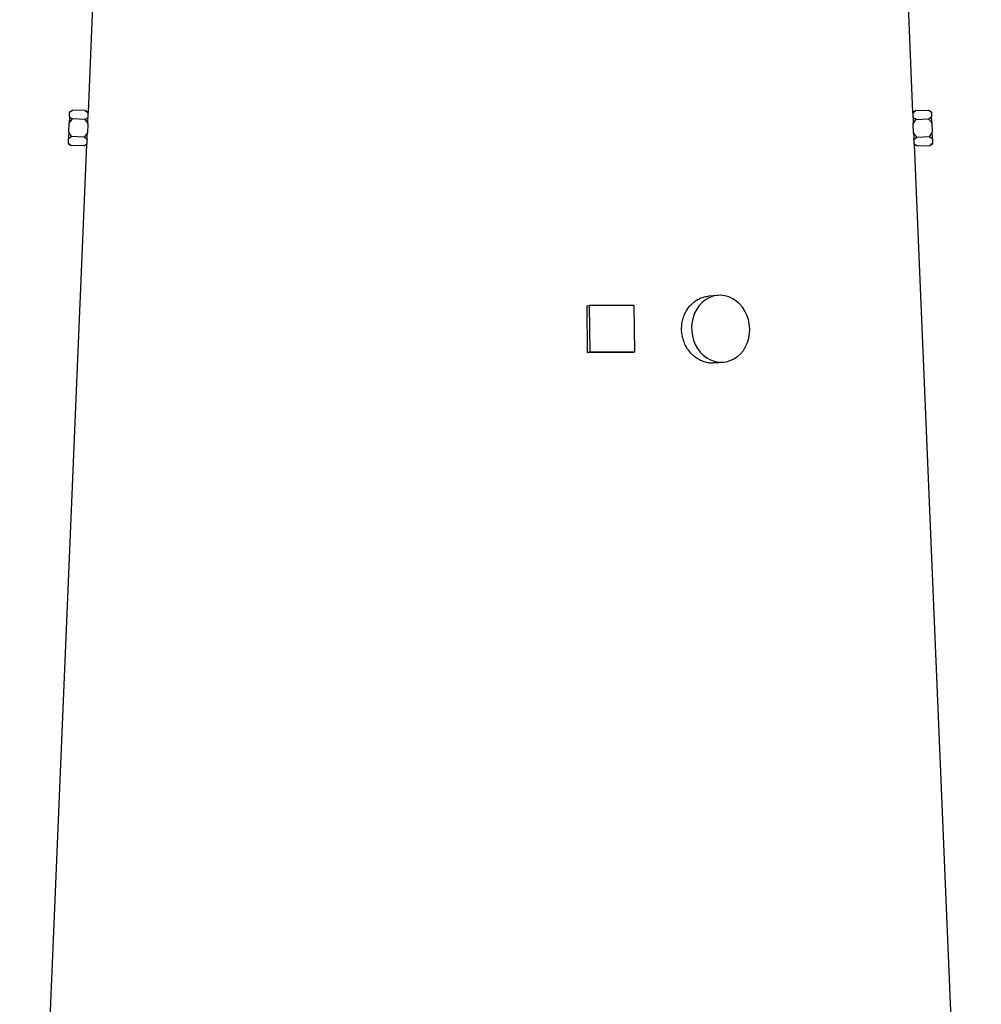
# Model space of a CAD drawing. Header units: millimetres. Extents: x 676 to 1290, y 655 to 2770.
# Tile 7 of 9: x 718 to 1234, y 1713 to 2241. Entities that reach past the tile are written whole.
import ezdxf

# ---------------------------------------------------------------- set-up
doc = ezdxf.new("R2010")
doc.units = ezdxf.units.MM

msp = doc.modelspace()

# ---------------------------------------------------------------- linework, layer by layer
at = {"color": 7, "linetype": 'Continuous', "lineweight": 25}
for p, q in [((758.05, 2282.99), (754.2, 2191.63)), ((1196.91, 2191.61), (1193.06, 2282.99)), ((744.25, 2189.36), (744.34, 2191.7)), ((746.03, 2192.83), (744.36, 2191.96)), ((752.75, 2192.55), (746.03, 2192.83)), ((754.2, 2191.63), (752.75, 2192.55)), ((752.75, 2192.55), (754.2, 2191.42)), ((754.2, 2191.42), (754.2, 2191.52)), ((1198.36, 2192.55), (1196.9, 2191.62)), ((1198.36, 2192.55), (1205.07, 2192.83)), ((1206.75, 2191.96), (1205.07, 2192.83)), ((1206.76, 2191.7), (1206.86, 2189.36)), ((743.9, 2181.08), (744.09, 2185.75)), ((744.09, 2185.75), (745.83, 2188.09)), ((752.55, 2187.81), (745.83, 2188.09)), ((754.08, 2185.32), (753.89, 2180.66)), ((1197.22, 2180.66), (1197.02, 2185.32)), ((1198.56, 2187.81), (1205.27, 2188.09)), ((1207.01, 2185.75), (1207.21, 2181.08)), ((752.15, 2178.32), (745.44, 2178.6)), ((753.89, 2180.66), (752.15, 2178.32)), ((1197.43, 2177.11), (1198.96, 2178.32)), ((1198.96, 2178.32), (1205.67, 2178.6)), ((753.47, 2174.37), (717.55, 1320.99)), ((743.64, 2174.87), (745.24, 2173.85)), ((743.65, 2175.13), (743.75, 2177.46)), ((751.95, 2173.57), (745.24, 2173.85)), ((751.95, 2173.57), (753.47, 2174.37)), ((753.48, 2174.48), (753.49, 2174.57)), ((1233.56, 1320.99), (1197.63, 2174.37)), ((1197.63, 2174.37), (1199.16, 2173.57)), ((1199.16, 2173.57), (1205.87, 2173.85)), ((1205.87, 2173.85), (1207.47, 2174.87)), ((1207.36, 2177.46), (1207.46, 2175.13)), ((1092.17, 2093.35), (1087.17, 2092.93)), ((1021.81, 2087.71), (1023.2, 2087.93)), ((1021.81, 2087.71), (1022.09, 2062.73)), ((1023.2, 2087.93), (1023.47, 2062.96)), ((1047.34, 2087.93), (1023.2, 2087.93)), ((1047.62, 2062.96), (1047.34, 2087.93)), ((1022.09, 2062.73), (1023.47, 2062.96)), ((1023.47, 2062.96), (1047.62, 2062.96)), ((1046.23, 2062.73), (1047.62, 2062.96)), ((1090.19, 2057.06), (1095.19, 2057.48))]:
    msp.add_line(p, q, dxfattribs=at)
at = {"color": 7, "linetype": 'Continuous', "lineweight": 25, "flags": 128}
for points in [[(744.25, 2189.36), (744.23, 2188.97), (744.21, 2188.56), (744.19, 2188.13), (744.18, 2187.68), (744.16, 2187.22), (744.14, 2186.74), (744.11, 2186.25), (744.09, 2185.75)], [(744.36, 2191.96), (744.35, 2191.94), (744.35, 2191.89), (744.35, 2191.81), (744.34, 2191.7)], [(1206.76, 2191.7), (1206.76, 2191.81), (1206.75, 2191.89), (1206.75, 2191.94), (1206.75, 2191.96)], [(1207.01, 2185.75), (1206.99, 2186.25), (1206.97, 2186.74), (1206.95, 2187.22), (1206.93, 2187.68), (1206.91, 2188.13), (1206.89, 2188.56), (1206.88, 2188.97), (1206.86, 2189.36)], [(754.09, 2185.56), (754.09, 2185.53), (754.09, 2185.5), (754.09, 2185.47), (754.09, 2185.44), (754.09, 2185.41), (754.09, 2185.38), (754.09, 2185.35), (754.08, 2185.32)], [(1197.02, 2185.32), (1197.02, 2185.35), (1197.02, 2185.38), (1197.02, 2185.41), (1197.02, 2185.44), (1197.02, 2185.47), (1197.02, 2185.5), (1197.01, 2185.53), (1197.01, 2185.56)], [(743.9, 2181.08), (743.88, 2180.58), (743.86, 2180.09), (743.84, 2179.61), (743.82, 2179.14), (743.8, 2178.69), (743.78, 2178.26), (743.76, 2177.85), (743.75, 2177.46)], [(753.89, 2180.66), (753.89, 2180.63), (753.89, 2180.6), (753.89, 2180.58), (753.88, 2180.55), (753.88, 2180.52), (753.88, 2180.5), (753.88, 2180.47), (753.88, 2180.44)], [(1197.23, 2180.44), (1197.23, 2180.47), (1197.23, 2180.5), (1197.22, 2180.52), (1197.22, 2180.55), (1197.22, 2180.58), (1197.22, 2180.6), (1197.22, 2180.63), (1197.22, 2180.66)], [(1207.36, 2177.46), (1207.35, 2177.85), (1207.33, 2178.26), (1207.31, 2178.69), (1207.29, 2179.14), (1207.27, 2179.61), (1207.25, 2180.09), (1207.23, 2180.58), (1207.21, 2181.08)], [(743.65, 2175.13), (743.64, 2175.02), (743.64, 2174.94), (743.64, 2174.89), (743.64, 2174.87)], [(1207.47, 2174.87), (1207.47, 2174.89), (1207.47, 2174.94), (1207.47, 2175.02), (1207.46, 2175.13)], [(1109.27, 2075.41), (1109.07, 2077.92), (1108.56, 2080.37), (1107.77, 2082.73), (1106.7, 2084.94), (1105.38, 2086.97), (1103.83, 2088.78), (1102.08, 2090.32), (1100.17, 2091.58), (1098.14, 2092.52), (1096.02, 2093.12), (1093.85, 2093.39), (1091.68, 2093.3), (1089.54, 2092.86), (1087.49, 2092.09), (1085.56, 2090.99), (1083.79, 2089.58), (1082.2, 2087.91), (1080.85, 2085.98), (1079.74, 2083.86), (1078.9, 2081.56), (1078.35, 2079.15), (1078.1, 2076.67), (1078.16, 2074.16), (1078.51, 2071.67), (1079.16, 2069.26), (1080.1, 2066.97), (1081.29, 2064.84), (1082.73, 2062.92), (1084.38, 2061.24), (1086.21, 2059.84), (1088.19, 2058.74), (1090.28, 2057.96), (1092.43, 2057.53), (1094.6, 2057.44), (1096.76, 2057.7), (1098.86, 2058.31), (1100.85, 2059.25), (1102.71, 2060.5), (1104.39, 2062.05), (1105.87, 2063.85), (1107.1, 2065.88), (1108.08, 2068.1), (1108.77, 2070.46), (1109.17, 2072.91), (1109.27, 2075.41)]]:
    msp.add_lwpolyline(points, dxfattribs=at)
at = {"color": 7, "linetype": 'Continuous', "lineweight": 25}
for centre, major_axis, ratio, start_param, end_param in [((975.95, 2180.03), (221.63, -14), 0.576498, 3.162023, 3.181866), ((975.16, 2180.03), (221.63, 14), 0.576498, 6.242912, 6.262755), ((975.95, 2161.01), (222.43, -14.05), 0.576498, 3.125637, 3.145427), ((975.16, 2161.01), (222.43, 14.05), 0.576498, 6.279351, 6.299141), ((975.45, 2053.18), (227.18, 2.48), 0.04066, 1.253503, 1.363603)]:
    msp.add_ellipse(centre, major_axis=major_axis, ratio=ratio, start_param=start_param, end_param=end_param, dxfattribs=at)
for points, knots in [([(745.83, 2188.09), (745.55, 2188.28), (744.94, 2188.68), (744.49, 2189.12), (744.25, 2189.36)], [0, 0, 0, 0, 0.467967, 1, 1, 1, 1]), ([(744.34, 2191.7), (744.69, 2191.98), (745.19, 2192.38), (745.84, 2192.73), (746.03, 2192.83)], [0, 0, 0, 0, 0.695918, 1, 1, 1, 1]), ([(754.17, 2188.88), (754.05, 2188.77), (753.59, 2188.38), (752.99, 2188.05), (752.55, 2187.81)], [0, 0, 0, 0, 0.2727446, 1, 1, 1, 1]), ([(754.09, 2185.56), (754.1, 2185.86), (754.11, 2186.17), (754.13, 2186.76), (754.14, 2187.05), (754.15, 2187.6), (754.15, 2187.87), (754.16, 2188.39), (754.17, 2188.64), (754.17, 2188.88)], [0, 0, 0, 0, 0.25, 0.25, 0.5, 0.5, 0.75, 0.75, 1, 1, 1, 1]), ([(1196.91, 2191.42), (1197.16, 2191.65), (1197.59, 2192.05), (1198.13, 2192.4), (1198.36, 2192.55)], [0, 0, 0, 0, 0.587342, 1, 1, 1, 1]), ([(1196.91, 2191.61), (1196.91, 2191.61), (1196.91, 2191.68), (1196.91, 2191.54), (1196.91, 2191.42)], [0, 0, 0, 0, 0.109002, 1, 1, 1, 1]), ([(1196.93, 2188.88), (1196.94, 2188.64), (1196.94, 2188.4), (1196.95, 2187.88), (1196.96, 2187.6), (1196.98, 2186.76), (1196.99, 2186.17), (1197.01, 2185.56)], [0, 0, 0, 0, 0.25, 0.25, 0.5, 0.5, 1, 1, 1, 1]), ([(1198.56, 2187.81), (1198.26, 2187.97), (1197.65, 2188.3), (1197.18, 2188.68), (1196.93, 2188.88)], [0, 0, 0, 0, 0.487916, 1, 1, 1, 1]), ([(1205.07, 2192.83), (1205.51, 2192.59), (1206.15, 2192.24), (1206.62, 2191.83), (1206.76, 2191.7)], [0, 0, 0, 0, 0.685947, 1, 1, 1, 1]), ([(1206.86, 2189.36), (1206.85, 2189.35), (1206.45, 2188.89), (1205.85, 2188.48), (1205.27, 2188.09)], [0, 0, 0, 0, 0.02908, 1, 1, 1, 1]), ([(752.55, 2187.81), (753, 2187.2), (753.59, 2186.42), (753.99, 2185.53), (754.08, 2185.32)], [0, 0, 0, 0, 0.768694, 1, 1, 1, 1]), ([(1197.02, 2185.32), (1197.45, 2186.13), (1197.92, 2186.99), (1198.52, 2187.76), (1198.56, 2187.81)], [0, 0, 0, 0, 0.934502, 1, 1, 1, 1]), ([(1205.27, 2188.09), (1205.61, 2187.72), (1206.27, 2186.99), (1206.77, 2186.15), (1207.01, 2185.75)], [0, 0, 0, 0, 0.5152084, 1, 1, 1, 1]), ([(743.75, 2177.46), (743.87, 2177.58), (744.34, 2177.99), (744.97, 2178.34), (745.44, 2178.6)], [0, 0, 0, 0, 0.274991, 1, 1, 1, 1]), ([(745.44, 2178.6), (744.98, 2179.2), (744.39, 2179.99), (743.99, 2180.87), (743.9, 2181.08)], [0, 0, 0, 0, 0.769203, 1, 1, 1, 1]), ([(752.15, 2178.32), (752.43, 2178.13), (753.02, 2177.75), (753.45, 2177.32), (753.68, 2177.11)], [0, 0, 0, 0, 0.4918001, 1, 1, 1, 1]), ([(753.68, 2177.11), (753.69, 2177.25), (753.74, 2178.12), (753.82, 2179.27), (753.87, 2180.31), (753.88, 2180.44)], [0, 0, 0, 0, 0.150639, 0.894899, 1, 1, 1, 1]), ([(1198.96, 2178.32), (1198.62, 2178.69), (1197.96, 2179.41), (1197.46, 2180.25), (1197.22, 2180.66)], [0, 0, 0, 0, 0.515064, 1, 1, 1, 1]), ([(1197.23, 2180.44), (1197.25, 2179.98), (1197.32, 2178.76), (1197.39, 2177.74), (1197.43, 2177.11)], [0, 0, 0, 0, 0.379815, 1, 1, 1, 1]), ([(1207.21, 2181.08), (1206.78, 2180.27), (1206.32, 2179.41), (1205.71, 2178.65), (1205.67, 2178.6)], [0, 0, 0, 0, 0.934461, 1, 1, 1, 1]), ([(1205.67, 2178.6), (1205.97, 2178.44), (1206.62, 2178.09), (1207.1, 2177.68), (1207.36, 2177.46)], [0, 0, 0, 0, 0.466325, 1, 1, 1, 1]), ([(745.24, 2173.85), (744.67, 2174.24), (744.07, 2174.65), (743.67, 2175.11), (743.65, 2175.13)], [0, 0, 0, 0, 0.952461, 1, 1, 1, 1]), ([(753.49, 2174.57), (753.18, 2174.34), (752.72, 2173.98), (752.14, 2173.68), (751.95, 2173.57)], [0, 0, 0, 0, 0.658822, 1, 1, 1, 1]), ([(1197.62, 2174.57), (1197.62, 2174.49), (1197.64, 2174.35), (1197.63, 2174.42), (1197.63, 2174.45)], [0, 0, 0, 0, 0.623888, 1, 1, 1, 1]), ([(1199.16, 2173.57), (1198.72, 2173.81), (1198.16, 2174.13), (1197.72, 2174.49), (1197.62, 2174.57)], [0, 0, 0, 0, 0.769494, 1, 1, 1, 1]), ([(1207.46, 2175.13), (1207.17, 2174.85), (1206.72, 2174.4), (1206.1, 2174), (1205.87, 2173.85)], [0, 0, 0, 0, 0.626765, 1, 1, 1, 1]), ([(1075.97, 2064.54), (1075.46, 2065.39), (1074.44, 2067.09), (1073.42, 2069.94), (1072.81, 2072.92), (1072.66, 2075.96), (1072.99, 2078.97), (1073.75, 2081.86), (1074.96, 2084.56), (1076.54, 2087), (1078.47, 2089.09), (1080.69, 2090.8), (1083.12, 2092.03), (1085.31, 2092.74), (1086.68, 2092.83), (1087.18, 2092.86)], [0, 0, 0, 0, 0.079582, 0.159161, 0.238751, 0.31834, 0.39778, 0.477221, 0.556699, 0.636178, 0.715883, 0.795588, 0.875354, 0.955119, 1, 1, 1, 1]), ([(1090.19, 2057.1), (1089.5, 2057.05), (1087.94, 2056.95), (1085.49, 2057.41), (1082.93, 2058.32), (1080.52, 2059.73), (1078.09, 2061.72), (1076.73, 2063.52), (1075.97, 2064.54)], [0, 0, 0, 0, 0.130029, 0.294116, 0.458205, 0.622384, 0.786563, 1, 1, 1, 1])]:
    msp.add_open_spline(points, degree=3, knots=knots, dxfattribs=at)

doc.saveas('drawing.dxf')
